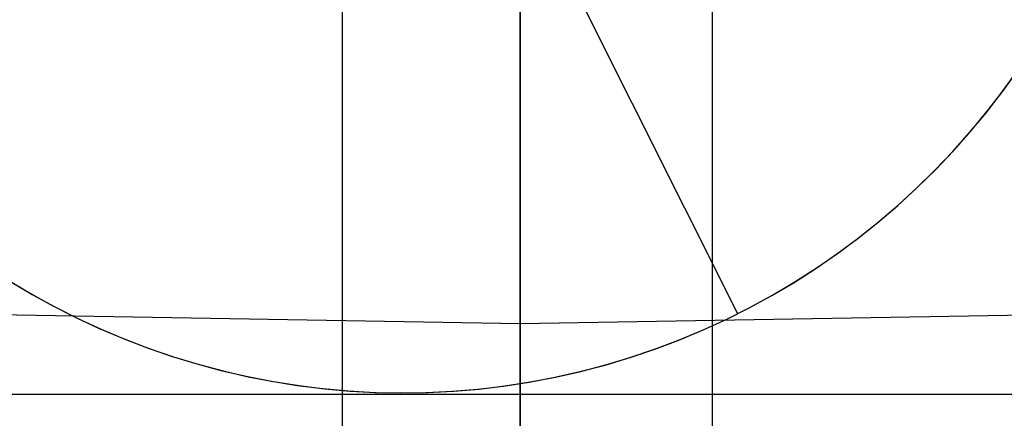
# Model space of a CAD drawing. Header units: millimetres. Extents: x 6239 to 7218, y -13987 to -13139.
# Tile 41 of 256: x 6726.8 to 6730.1, y -13514.94 to -13513.61. Entities that reach past the tile are written whole.
import ezdxf

# ---------------------------------------------------------------- set-up
doc = ezdxf.new("R2010")
doc.units = ezdxf.units.MM
doc.layers.add('color', color=7, linetype='Continuous')

msp = doc.modelspace()

# ---------------------------------------------------------------- linework, layer by layer
at = {"color": 7, "true_color": 0xffffff}
for p, q in [((6728.4792, -13528.5721, 89.0308), (6728.4792, -13507.5654, 103.0637)), ((6728.4792, -13528.5721, 89.0308), (6728.4792, -13507.5654, 103.0637)), ((6728.4792, -13508.49, 258.0594), (6728.4792, -13514.8608, 258.0594)), ((6728.4792, -13528.3002, 88.1), (6728.4792, -13509.452, 88.1)), ((6728.4792, -13528.3002, 88.1), (6728.4792, -13509.452, 88.1)), ((6728.4792, -13513.895, 209.5971), (6728.4792, -13513.1101, 208.752)), ((6728.4792, -13513.895, 209.5971), (6728.4792, -13513.1101, 208.752)), ((6728.4792, -13513.9243, 211.1602), (6728.4792, -13513.1961, 210.3157)), ((6728.4792, -13513.9243, 211.1602), (6728.4792, -13513.1961, 210.3157)), ((6727.8848, -13522.182, 63.3307), (6727.8848, -13513.4778, 63.3307)), ((6729.1221, -13522.182, 68.6897), (6729.1221, -13513.4778, 68.6897)), ((6728.4792, -13514.6499, 210.4689), (6728.4792, -13513.895, 209.5971)), ((6728.4792, -13514.6499, 210.4689), (6728.4792, -13513.895, 209.5971)), ((6728.4792, -13514.6228, 212.0295), (6728.4792, -13513.9243, 211.1602)), ((6728.4792, -13514.6228, 212.0295), (6728.4792, -13513.9243, 211.1602)), ((6726.5028, -13514.5887, 212.0295), (6728.4792, -13514.6228, 212.0295)), ((6728.4792, -13514.6228, 212.0295), (6730.4557, -13514.5887, 212.0295)), ((6728.4792, -13515.2908, 212.9226), (6728.4792, -13514.6228, 212.0295)), ((6728.4792, -13515.2908, 212.9226), (6728.4792, -13514.6228, 212.0295)), ((6728.4792, -13515.374, 211.3665), (6728.4792, -13514.6499, 210.4689)), ((6728.4792, -13515.374, 211.3665), (6728.4792, -13514.6499, 210.4689)), ((6738.4792, -13514.8608, 261.0594), (6718.4792, -13514.8608, 261.0594)), ((6738.4792, -13514.8608, 258.0594), (6718.4792, -13514.8608, 258.0594)), ((6738.4792, -13514.8608, 261.0594), (6718.4792, -13514.8608, 261.0594)), ((6738.4792, -13514.8608, 259.5594), (6718.4792, -13514.8608, 259.5594)), ((6738.4792, -13514.8608, 258.0594), (6718.4792, -13514.8608, 258.0594)), ((6728.4792, -13514.8608, 258.0594), (6728.4792, -13514.8608, 261.0594))]:
    msp.add_line(p, q, dxfattribs=at)
at = {"layer": 'color'}
msp.add_line((6728.4792, -13384.3608, 43.5), (6728.4792, -13530.3608, 43.5), dxfattribs=at)
at = {"layer": 'color', "color": 254, "true_color": 0xcad1ee}
for p, q in [((6729.2069, -13514.5903, 19.7), (6728.6468, -13513.4728, 19.7)), ((6730.0918, -13513.8486, 19.7), (6730.1421, -13513.7785, 19.7)), ((6730.0918, -13513.8486, 19.7), (6730.1421, -13513.7785, 19.7)), ((6730.0947, -13513.8446, 28.2), (6730.1452, -13513.7741, 28.2)), ((6730.0947, -13513.8446, 23.95), (6730.1452, -13513.7741, 23.95)), ((6730.0947, -13513.8446, 28.2), (6730.1452, -13513.7741, 28.2)), ((6730.0391, -13513.9169, 19.7), (6730.0918, -13513.8486, 19.7)), ((6730.0391, -13513.9169, 19.7), (6730.0918, -13513.8486, 19.7)), ((6730.0419, -13513.9133, 28.2), (6730.0947, -13513.8446, 28.2)), ((6730.0419, -13513.9133, 23.95), (6730.0947, -13513.8446, 23.95)), ((6730.0419, -13513.9133, 28.2), (6730.0947, -13513.8446, 28.2)), ((6729.984, -13513.9833, 19.7), (6730.0391, -13513.9169, 19.7)), ((6729.984, -13513.9833, 19.7), (6730.0391, -13513.9169, 19.7)), ((6729.9867, -13513.9801, 28.2), (6730.0419, -13513.9133, 28.2)), ((6729.9867, -13513.9801, 23.95), (6730.0419, -13513.9133, 23.95)), ((6729.9867, -13513.9801, 28.2), (6730.0419, -13513.9133, 28.2)), ((6729.9267, -13514.0479, 19.7), (6729.984, -13513.9833, 19.7)), ((6729.9267, -13514.0479, 19.7), (6729.984, -13513.9833, 19.7)), ((6729.9293, -13514.045, 28.2), (6729.9867, -13513.9801, 28.2)), ((6729.9293, -13514.045, 23.95), (6729.9867, -13513.9801, 23.95)), ((6729.9293, -13514.045, 28.2), (6729.9867, -13513.9801, 28.2)), ((6729.8671, -13514.1104, 19.7), (6729.9267, -13514.0479, 19.7)), ((6729.8671, -13514.1104, 19.7), (6729.9267, -13514.0479, 19.7)), ((6729.8696, -13514.1079, 28.2), (6729.9293, -13514.045, 28.2)), ((6729.8696, -13514.1079, 23.95), (6729.9293, -13514.045, 23.95)), ((6729.8696, -13514.1079, 28.2), (6729.9293, -13514.045, 28.2)), ((6729.8055, -13514.1708, 19.7), (6729.8671, -13514.1104, 19.7)), ((6729.8055, -13514.1708, 19.7), (6729.8671, -13514.1104, 19.7)), ((6729.8078, -13514.1686, 28.2), (6729.8696, -13514.1079, 28.2)), ((6729.8078, -13514.1686, 23.95), (6729.8696, -13514.1079, 23.95)), ((6729.8078, -13514.1686, 28.2), (6729.8696, -13514.1079, 28.2)), ((6729.7418, -13514.229, 19.7), (6729.8055, -13514.1708, 19.7)), ((6729.7418, -13514.229, 19.7), (6729.8055, -13514.1708, 19.7)), ((6729.7439, -13514.2272, 28.2), (6729.8078, -13514.1686, 28.2)), ((6729.7439, -13514.2272, 23.95), (6729.8078, -13514.1686, 23.95)), ((6729.7439, -13514.2272, 28.2), (6729.8078, -13514.1686, 28.2)), ((6729.6762, -13514.285, 19.7), (6729.7418, -13514.229, 19.7)), ((6729.6762, -13514.285, 19.7), (6729.7418, -13514.229, 19.7)), ((6729.678, -13514.2835, 28.2), (6729.7439, -13514.2272, 28.2)), ((6729.678, -13514.2835, 23.95), (6729.7439, -13514.2272, 23.95)), ((6729.678, -13514.2835, 28.2), (6729.7439, -13514.2272, 28.2)), ((6729.6086, -13514.3387, 19.7), (6729.6762, -13514.285, 19.7)), ((6729.6086, -13514.3387, 19.7), (6729.6762, -13514.285, 19.7)), ((6729.6102, -13514.3375, 28.2), (6729.678, -13514.2835, 28.2)), ((6729.6102, -13514.3375, 23.95), (6729.678, -13514.2835, 23.95)), ((6729.6102, -13514.3375, 28.2), (6729.678, -13514.2835, 28.2)), ((6729.5392, -13514.3901, 19.7), (6729.6086, -13514.3387, 19.7)), ((6729.5392, -13514.3901, 19.7), (6729.6086, -13514.3387, 19.7)), ((6729.5406, -13514.3891, 28.2), (6729.6102, -13514.3375, 28.2)), ((6729.5406, -13514.3891, 23.95), (6729.6102, -13514.3375, 23.95)), ((6729.5406, -13514.3891, 28.2), (6729.6102, -13514.3375, 28.2)), ((6729.4681, -13514.439, 19.7), (6729.5392, -13514.3901, 19.7)), ((6729.4681, -13514.439, 19.7), (6729.5392, -13514.3901, 19.7)), ((6729.4692, -13514.4383, 28.2), (6729.5406, -13514.3891, 28.2)), ((6729.4692, -13514.4383, 23.95), (6729.5406, -13514.3891, 23.95)), ((6729.4692, -13514.4383, 28.2), (6729.5406, -13514.3891, 28.2)), ((6729.3954, -13514.4854, 19.7), (6729.4681, -13514.439, 19.7)), ((6729.3954, -13514.4854, 19.7), (6729.4681, -13514.439, 19.7)), ((6729.3962, -13514.4849, 28.2), (6729.4692, -13514.4383, 28.2)), ((6729.3962, -13514.4849, 23.95), (6729.4692, -13514.4383, 23.95)), ((6729.3962, -13514.4849, 28.2), (6729.4692, -13514.4383, 28.2)), ((6726.7627, -13514.4758, 28.2), (6726.837, -13514.5205, 28.2)), ((6726.7627, -13514.4758, 23.95), (6726.837, -13514.5205, 23.95)), ((6726.7627, -13514.4758, 28.2), (6726.837, -13514.5205, 28.2)), ((6726.7719, -13514.4815, 19.7), (6726.846, -13514.5257, 19.7)), ((6726.7719, -13514.4815, 19.7), (6726.846, -13514.5257, 19.7)), ((6729.3211, -13514.5293, 19.7), (6729.3954, -13514.4854, 19.7)), ((6729.3211, -13514.5293, 19.7), (6729.3954, -13514.4854, 19.7)), ((6729.3216, -13514.529, 28.2), (6729.3962, -13514.4849, 28.2)), ((6729.3216, -13514.529, 23.95), (6729.3962, -13514.4849, 23.95)), ((6729.3216, -13514.529, 28.2), (6729.3962, -13514.4849, 28.2)), ((6726.837, -13514.5205, 28.2), (6726.9128, -13514.5625, 28.2)), ((6726.837, -13514.5205, 23.95), (6726.9128, -13514.5625, 23.95)), ((6726.837, -13514.5205, 28.2), (6726.9128, -13514.5625, 28.2)), ((6726.846, -13514.5257, 19.7), (6726.9217, -13514.5672, 19.7)), ((6726.846, -13514.5257, 19.7), (6726.9217, -13514.5672, 19.7)), ((6729.2453, -13514.5706, 19.7), (6729.3211, -13514.5293, 19.7)), ((6729.2453, -13514.5706, 19.7), (6729.3211, -13514.5293, 19.7)), ((6729.2455, -13514.5705, 28.2), (6729.3216, -13514.529, 28.2)), ((6729.2455, -13514.5705, 23.95), (6729.3216, -13514.529, 23.95)), ((6729.2455, -13514.5705, 28.2), (6729.3216, -13514.529, 28.2)), ((6726.9128, -13514.5625, 28.2), (6726.99, -13514.6018, 28.2)), ((6726.9128, -13514.5625, 23.95), (6726.99, -13514.6018, 23.95)), ((6726.9128, -13514.5625, 28.2), (6726.99, -13514.6018, 28.2)), ((6726.9217, -13514.5672, 19.7), (6726.9987, -13514.6061, 19.7)), ((6726.9217, -13514.5672, 19.7), (6726.9987, -13514.6061, 19.7)), ((6729.168, -13514.6094, 28.2), (6729.2455, -13514.5705, 28.2)), ((6729.168, -13514.6094, 23.95), (6729.2455, -13514.5705, 23.95)), ((6729.168, -13514.6094, 28.2), (6729.2455, -13514.5705, 28.2)), ((6729.1682, -13514.6093, 19.7), (6729.2453, -13514.5706, 19.7)), ((6729.1682, -13514.6093, 19.7), (6729.2453, -13514.5706, 19.7)), ((6729.2069, -13514.5903, 19.7), (6729.2069, -13514.5903, 28.2)), ((6726.99, -13514.6018, 28.2), (6727.0685, -13514.6385, 28.2)), ((6726.99, -13514.6018, 23.95), (6727.0685, -13514.6385, 23.95)), ((6726.99, -13514.6018, 28.2), (6727.0685, -13514.6385, 28.2)), ((6726.9987, -13514.6061, 19.7), (6727.0771, -13514.6423, 19.7)), ((6726.9987, -13514.6061, 19.7), (6727.0771, -13514.6423, 19.7)), ((6729.0892, -13514.6455, 28.2), (6729.168, -13514.6094, 28.2)), ((6729.0892, -13514.6455, 23.95), (6729.168, -13514.6094, 23.95)), ((6729.0892, -13514.6455, 28.2), (6729.168, -13514.6094, 28.2)), ((6729.0897, -13514.6453, 19.7), (6729.1682, -13514.6093, 19.7)), ((6729.0897, -13514.6453, 19.7), (6729.1682, -13514.6093, 19.7)), ((6727.0685, -13514.6385, 28.2), (6727.1483, -13514.6724, 28.2)), ((6727.0685, -13514.6385, 23.95), (6727.1483, -13514.6724, 23.95)), ((6727.0685, -13514.6385, 28.2), (6727.1483, -13514.6724, 28.2)), ((6727.0771, -13514.6423, 19.7), (6727.1566, -13514.6758, 19.7)), ((6727.0771, -13514.6423, 19.7), (6727.1566, -13514.6758, 19.7)), ((6729.0092, -13514.6789, 28.2), (6729.0892, -13514.6455, 28.2)), ((6729.0092, -13514.6789, 23.95), (6729.0892, -13514.6455, 23.95)), ((6729.0092, -13514.6789, 28.2), (6729.0892, -13514.6455, 28.2)), ((6729.0101, -13514.6785, 19.7), (6729.0897, -13514.6453, 19.7)), ((6729.0101, -13514.6785, 19.7), (6729.0897, -13514.6453, 19.7)), ((6727.1483, -13514.6724, 28.2), (6727.2292, -13514.7036, 28.2)), ((6727.1483, -13514.6724, 23.95), (6727.2292, -13514.7036, 23.95)), ((6727.1483, -13514.6724, 28.2), (6727.2292, -13514.7036, 28.2)), ((6727.1566, -13514.6758, 19.7), (6727.2373, -13514.7065, 19.7)), ((6727.1566, -13514.6758, 19.7), (6727.2373, -13514.7065, 19.7)), ((6728.9281, -13514.7094, 28.2), (6729.0092, -13514.6789, 28.2)), ((6728.9281, -13514.7094, 23.95), (6729.0092, -13514.6789, 23.95)), ((6728.9281, -13514.7094, 28.2), (6729.0092, -13514.6789, 28.2)), ((6728.9293, -13514.709, 19.7), (6729.0101, -13514.6785, 19.7)), ((6728.9293, -13514.709, 19.7), (6729.0101, -13514.6785, 19.7)), ((6727.2292, -13514.7036, 28.2), (6727.3111, -13514.7319, 28.2)), ((6727.2292, -13514.7036, 23.95), (6727.3111, -13514.7319, 23.95)), ((6727.2292, -13514.7036, 28.2), (6727.3111, -13514.7319, 28.2)), ((6727.2373, -13514.7065, 19.7), (6727.3189, -13514.7344, 19.7)), ((6727.2373, -13514.7065, 19.7), (6727.3189, -13514.7344, 19.7)), ((6728.846, -13514.7372, 28.2), (6728.9281, -13514.7094, 28.2)), ((6728.846, -13514.7372, 23.95), (6728.9281, -13514.7094, 23.95)), ((6728.846, -13514.7372, 28.2), (6728.9281, -13514.7094, 28.2)), ((6728.8476, -13514.7367, 19.7), (6728.9293, -13514.709, 19.7)), ((6728.8476, -13514.7367, 19.7), (6728.9293, -13514.709, 19.7)), ((6727.3111, -13514.7319, 28.2), (6727.3939, -13514.7573, 28.2)), ((6727.3111, -13514.7319, 23.95), (6727.3939, -13514.7573, 23.95)), ((6727.3111, -13514.7319, 28.2), (6727.3939, -13514.7573, 28.2)), ((6727.3189, -13514.7344, 19.7), (6727.4015, -13514.7595, 19.7)), ((6727.3189, -13514.7344, 19.7), (6727.4015, -13514.7595, 19.7)), ((6728.763, -13514.7621, 28.2), (6728.846, -13514.7372, 28.2)), ((6728.763, -13514.7621, 23.95), (6728.846, -13514.7372, 23.95)), ((6728.763, -13514.7621, 28.2), (6728.846, -13514.7372, 28.2)), ((6728.7649, -13514.7615, 19.7), (6728.8476, -13514.7367, 19.7)), ((6728.7649, -13514.7615, 19.7), (6728.8476, -13514.7367, 19.7)), ((6727.3939, -13514.7573, 28.2), (6727.4776, -13514.7799, 28.2)), ((6727.3939, -13514.7573, 23.95), (6727.4776, -13514.7799, 23.95)), ((6727.3939, -13514.7573, 28.2), (6727.4776, -13514.7799, 28.2)), ((6727.4015, -13514.7595, 19.7), (6727.4849, -13514.7817, 19.7)), ((6727.4015, -13514.7595, 19.7), (6727.4849, -13514.7817, 19.7)), ((6727.4776, -13514.7799, 28.2), (6727.562, -13514.7996, 28.2)), ((6727.4776, -13514.7799, 23.95), (6727.562, -13514.7996, 23.95)), ((6727.4776, -13514.7799, 28.2), (6727.562, -13514.7996, 28.2)), ((6727.4849, -13514.7817, 19.7), (6727.569, -13514.8011, 19.7)), ((6727.4849, -13514.7817, 19.7), (6727.569, -13514.8011, 19.7)), ((6728.5946, -13514.8031, 28.2), (6728.6792, -13514.7841, 28.2)), ((6728.5946, -13514.8031, 23.95), (6728.6792, -13514.7841, 23.95)), ((6728.5946, -13514.8031, 28.2), (6728.6792, -13514.7841, 28.2)), ((6728.5973, -13514.8026, 19.7), (6728.6815, -13514.7835, 19.7)), ((6728.5973, -13514.8026, 19.7), (6728.6815, -13514.7835, 19.7)), ((6728.6792, -13514.7841, 28.2), (6728.763, -13514.7621, 28.2)), ((6728.6792, -13514.7841, 23.95), (6728.763, -13514.7621, 23.95)), ((6728.6792, -13514.7841, 28.2), (6728.763, -13514.7621, 28.2)), ((6728.6815, -13514.7835, 19.7), (6728.7649, -13514.7615, 19.7)), ((6728.6815, -13514.7835, 19.7), (6728.7649, -13514.7615, 19.7)), ((6727.562, -13514.7996, 28.2), (6727.6471, -13514.8163, 28.2)), ((6727.562, -13514.7996, 23.95), (6727.6471, -13514.8163, 23.95)), ((6727.562, -13514.7996, 28.2), (6727.6471, -13514.8163, 28.2)), ((6727.569, -13514.8011, 19.7), (6727.6537, -13514.8175, 19.7)), ((6727.569, -13514.8011, 19.7), (6727.6537, -13514.8175, 19.7)), ((6727.6471, -13514.8163, 28.2), (6727.7326, -13514.8301, 28.2)), ((6727.6471, -13514.8163, 23.95), (6727.7326, -13514.8301, 23.95)), ((6727.6471, -13514.8163, 28.2), (6727.7326, -13514.8301, 28.2)), ((6727.6537, -13514.8175, 19.7), (6727.739, -13514.831, 19.7)), ((6727.6537, -13514.8175, 19.7), (6727.739, -13514.831, 19.7)), ((6728.4238, -13514.8324, 28.2), (6728.5095, -13514.8193, 28.2)), ((6728.4238, -13514.8324, 23.95), (6728.5095, -13514.8193, 23.95)), ((6728.4238, -13514.8324, 28.2), (6728.5095, -13514.8193, 28.2)), ((6728.4272, -13514.832, 19.7), (6728.5125, -13514.8187, 19.7)), ((6728.4272, -13514.832, 19.7), (6728.5125, -13514.8187, 19.7)), ((6728.5095, -13514.8193, 28.2), (6728.5946, -13514.8031, 28.2)), ((6728.5095, -13514.8193, 23.95), (6728.5946, -13514.8031, 23.95)), ((6728.5095, -13514.8193, 28.2), (6728.5946, -13514.8031, 28.2)), ((6728.5125, -13514.8187, 19.7), (6728.5973, -13514.8026, 19.7)), ((6728.5125, -13514.8187, 19.7), (6728.5973, -13514.8026, 19.7)), ((6727.7326, -13514.8301, 28.2), (6727.8186, -13514.8408, 28.2)), ((6727.7326, -13514.8301, 23.95), (6727.8186, -13514.8408, 23.95)), ((6727.7326, -13514.8301, 28.2), (6727.8186, -13514.8408, 28.2)), ((6727.739, -13514.831, 19.7), (6727.8246, -13514.8415, 19.7)), ((6727.739, -13514.831, 19.7), (6727.8246, -13514.8415, 19.7)), ((6727.8186, -13514.8408, 28.2), (6727.905, -13514.8486, 28.2)), ((6727.8186, -13514.8408, 23.95), (6727.905, -13514.8486, 23.95)), ((6727.8186, -13514.8408, 28.2), (6727.905, -13514.8486, 28.2)), ((6727.8246, -13514.8415, 19.7), (6727.9106, -13514.8491, 19.7)), ((6727.8246, -13514.8415, 19.7), (6727.9106, -13514.8491, 19.7)), ((6727.905, -13514.8486, 28.2), (6727.9915, -13514.8535, 28.2)), ((6727.905, -13514.8486, 23.95), (6727.9915, -13514.8535, 23.95)), ((6727.905, -13514.8486, 28.2), (6727.9915, -13514.8535, 28.2)), ((6727.9106, -13514.8491, 19.7), (6727.9968, -13514.8536, 19.7)), ((6727.9106, -13514.8491, 19.7), (6727.9968, -13514.8536, 19.7)), ((6727.9915, -13514.8535, 28.2), (6728.0781, -13514.8553, 28.2)), ((6727.9915, -13514.8535, 23.95), (6728.0781, -13514.8553, 23.95)), ((6727.9915, -13514.8535, 28.2), (6728.0781, -13514.8553, 28.2)), ((6727.9968, -13514.8536, 19.7), (6728.0831, -13514.8553, 19.7)), ((6727.9968, -13514.8536, 19.7), (6728.0831, -13514.8553, 19.7)), ((6728.0781, -13514.8553, 28.2), (6728.1648, -13514.8541, 28.2)), ((6728.0781, -13514.8553, 23.95), (6728.1648, -13514.8541, 23.95)), ((6728.0781, -13514.8553, 28.2), (6728.1648, -13514.8541, 28.2)), ((6728.0831, -13514.8553, 19.7), (6728.1694, -13514.8539, 19.7)), ((6728.0831, -13514.8553, 19.7), (6728.1694, -13514.8539, 19.7)), ((6728.1648, -13514.8541, 28.2), (6728.2514, -13514.8498, 28.2)), ((6728.1648, -13514.8541, 23.95), (6728.2514, -13514.8498, 23.95)), ((6728.1648, -13514.8541, 28.2), (6728.2514, -13514.8498, 28.2)), ((6728.1694, -13514.8539, 19.7), (6728.2556, -13514.8496, 19.7)), ((6728.1694, -13514.8539, 19.7), (6728.2556, -13514.8496, 19.7)), ((6728.2514, -13514.8498, 28.2), (6728.3377, -13514.8426, 28.2)), ((6728.2514, -13514.8498, 23.95), (6728.3377, -13514.8426, 23.95)), ((6728.2514, -13514.8498, 28.2), (6728.3377, -13514.8426, 28.2)), ((6728.2556, -13514.8496, 19.7), (6728.3416, -13514.8423, 19.7)), ((6728.2556, -13514.8496, 19.7), (6728.3416, -13514.8423, 19.7)), ((6728.3377, -13514.8426, 28.2), (6728.4238, -13514.8324, 28.2)), ((6728.3377, -13514.8426, 23.95), (6728.4238, -13514.8324, 23.95)), ((6728.3377, -13514.8426, 28.2), (6728.4238, -13514.8324, 28.2)), ((6728.3416, -13514.8423, 19.7), (6728.4272, -13514.832, 19.7)), ((6728.3416, -13514.8423, 19.7), (6728.4272, -13514.832, 19.7))]:
    msp.add_line(p, q, dxfattribs=at)

doc.saveas('drawing.dxf')
